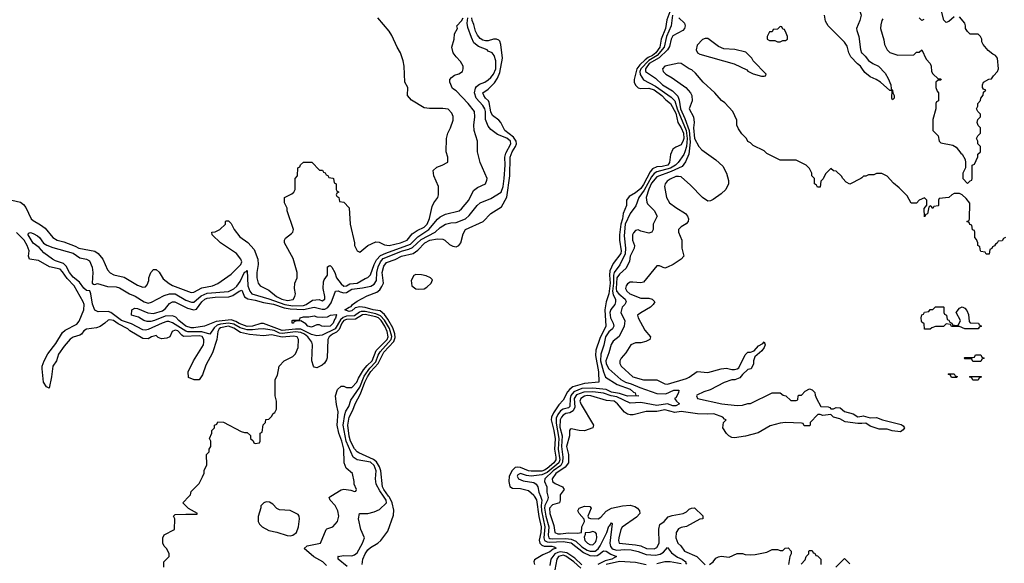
# Model space of a CAD drawing. Header units: inches. Extents: x 2668334 to 2765628, y 828034 to 955234.
# Tile 20 of 218: x 2693710 to 2701065, y 859499 to 863556. Entities that reach past the tile are written whole.
import ezdxf

# ---------------------------------------------------------------- set-up
doc = ezdxf.new("R2010")
doc.units = ezdxf.units.IN
doc.header["$MEASUREMENT"] = 0
for name, color, linetype in [('C6895', 7, 'Continuous'), ('C6896', 7, 'Continuous'), ('C7806', 7, 'Continuous')]:
    doc.layers.add(name, color=color, linetype=linetype)

msp = doc.modelspace()

# ---------------------------------------------------------------- linework, layer by layer
at = {"layer": 'C6895', "color": 4}
for points, elevation in [([(2694786, 859470), (2694786, 859510), (2694826, 859550), (2694826, 859570), (2694810, 859606), (2694790, 859626), (2694778, 859650), (2694778, 859690), (2694790, 859712), (2694866, 859750), (2694868, 859830), (2694858, 859850), (2694870, 859862), (2694950, 859866.8), (2695030, 859864.7), (2695038, 859870), (2694970, 859908.7), (2694928, 859950), (2694976.3, 860000)], 16), ([(2696002, 859482), (2695974, 859510), (2695907.8, 859547.8), (2695834, 859610), (2695858, 859630), (2695958, 859650), (2695998, 859750), (2696004, 859756), (2696050, 859771.3), (2696084, 859810), (2696092.7, 859850), (2696086, 859890), (2696066, 859930), (2696029.2, 859970), (2696022, 859990), (2696025.6, 859994.4), (2696034.8, 860000)], 12), ([(2696155.5, 859475.5), (2696089.3, 859530), (2696088.9, 859548.9), (2696086, 859550), (2696130, 859557.6), (2696190, 859555.8), (2696210, 859561.3), (2696230, 859577.3), (2696271.8, 859650), (2696285.2, 859690), (2696257.2, 859750), (2696241.2, 859830), (2696248, 859870), (2696310, 859870.5), (2696357.7, 859882.3), (2696398.3, 859901.7), (2696449.4, 859950.6), (2696447.6, 859970), (2696427, 860000)], 8), ([(2696269.2, 859490.8), (2696274, 859530), (2696291.3, 859570), (2696310, 859599.3), (2696330, 859617.6), (2696384.5, 859650), (2696407, 859670), (2696460.1, 859739.9), (2696502, 859858), (2696505.1, 859894.9), (2696492.7, 859950), (2696471.6, 859991.6), (2696465.4, 860000)], 4), ([(2697554, 860000), (2697571.6, 859971.6), (2697587.1, 859847.1), (2697604.1, 859770), (2697602.3, 859730), (2697591.2, 859671.2), (2697596, 859650), (2697610, 859634.9), (2697627.8, 859627.8), (2697685.8, 859625.8), (2697702.8, 859622.8), (2697714, 859614), (2697714.8, 859610), (2697695.8, 859604.2), (2697670, 859585.4), (2697617.6, 859562.4), (2697554.8, 859525.2), (2697550.8, 859510), (2697554.8, 859490)], 4), ([(2697600.2, 860000), (2697611, 859971), (2697606.1, 859930), (2697607.7, 859890), (2697633.6, 859770), (2697624.2, 859690), (2697630, 859669.2), (2697650, 859658.7), (2697670, 859656.4), (2697770, 859661), (2697830, 859652.1), (2697920.4, 859580.4), (2697970, 859557.1), (2698006.1, 859553.9), (2698022.7, 859557.3), (2698036.5, 859563.5), (2698070, 859592.4), (2698090, 859590.4), (2698126.6, 859566.6), (2698166.8, 859550), (2698134, 859530), (2698082.7, 859517.3), (2698027.7, 859490)], 8), ([(2697654.5, 860000), (2697656.5, 859990), (2697653.1, 859970), (2697632.7, 859930), (2697630.2, 859910), (2697640.5, 859850), (2697662, 859770), (2697656.5, 859710), (2697662.3, 859690), (2697670, 859685.2), (2697690, 859682.1), (2697790, 859685.1), (2697830, 859679.8), (2697863.7, 859663.7), (2697910, 859622.9), (2697950, 859597.1), (2697971.5, 859588.5), (2698009.2, 859590), (2698030, 859606.5), (2698045.3, 859630), (2698095.1, 859730), (2698110, 859776), (2698119.3, 859780.7), (2698130, 859802), (2698136, 859796), (2698119.1, 859650), (2698124.2, 859624.2), (2698132, 859612), (2698144, 859604), (2698170, 859597.5), (2698230, 859601.8), (2698278.3, 859598.3), (2698330, 859588.2), (2698390, 859564.2), (2698459.6, 859560.4), (2698493.3, 859566.7), (2698519.1, 859580.9), (2698550, 859618), (2698578, 859578), (2698624.2, 859544.2), (2698658.8, 859530), (2698686.8, 859510), (2698683.6, 859503.6), (2698692, 859492)], 12), ([(2697746.8, 860000), (2697746.8, 859970), (2697742, 859950), (2697690, 859935.1), (2697667.7, 859910), (2697670, 859871.3), (2697700.3, 859780.3), (2697707.8, 859727.8), (2697730, 859719.5), (2697750, 859719.5), (2697810, 859726.7), (2697877.2, 859722.8), (2697906, 859730), (2697908.9, 859771.1), (2697928, 859810), (2697927.3, 859827.3), (2697888, 859870), (2697878, 859890), (2697888.9, 859911.1), (2697930, 859924.7), (2697970, 859922), (2697978, 859910), (2697954, 859850), (2697958, 859838), (2697972.7, 859832.7), (2698030, 859832), (2698050, 859842), (2698091.5, 859888.5), (2698130, 859910.8), (2698211.9, 859928.1), (2698270, 859933.4), (2698303.8, 859923.8), (2698326, 859910), (2698338.8, 859890), (2698342.8, 859870), (2698317.6, 859842.4), (2698210, 859768.7), (2698200.7, 859750), (2698185.5, 859690), (2698182, 859670), (2698186.8, 859650), (2698310, 859637.6), (2698350, 859628.9), (2698391.3, 859610), (2698450, 859606), (2698470, 859616.3), (2698485.6, 859650), (2698485.1, 859754.9), (2698492, 859788), (2698524, 859810), (2698554.6, 859845.4), (2698584.7, 859855.3), (2698666, 859870), (2698690, 859882), (2698710, 859902), (2698728.9, 859911.1), (2698750, 859912), (2698812.7, 859852.7), (2698814, 859830), (2698790, 859828), (2698690, 859774), (2698650, 859767), (2698630, 859756), (2698614.9, 859730), (2698610.4, 859690), (2698625.5, 859650), (2698648.7, 859628.7), (2698674.8, 859590), (2698768.7, 859548.7), (2698830, 859487.7)], 16), ([(2698862, 859490), (2698889, 859510), (2698910, 859536), (2698930, 859546.8), (2698950, 859551), (2699010, 859544), (2699070, 859571.3), (2699110, 859571.3), (2699130, 859564.7), (2699170, 859562), (2699203.6, 859563.6), (2699290, 859582), (2699330, 859602), (2699370, 859602), (2699390, 859594), (2699410, 859594), (2699428.4, 859611.6), (2699450, 859614), (2699472, 859590), (2699472, 859570), (2699462, 859550), (2699454, 859490)], 16), ([(2697910, 859487.5), (2697856.2, 859536.2), (2697797.6, 859577.5), (2697750, 859583.8), (2697730, 859580.5), (2697707.9, 859570), (2697678, 859530), (2697670, 859482)], 8), ([(2697902.3, 859462.3), (2697850, 859510.6), (2697790, 859553.4), (2697770, 859558.4), (2697734, 859550), (2697722.6, 859530), (2697708.3, 859450)], 12), ([(2699548.4, 859491.6), (2699576.4, 859523.6), (2699586, 859550), (2699606, 859570), (2699606, 859590), (2699610, 859594), (2699630, 859594), (2699638, 859578), (2699650, 859574), (2699658, 859558), (2699670, 859554), (2699694, 859530), (2699694, 859490)], 16), ([(2698390, 859487.3), (2698310, 859505.7), (2698190, 859513.4), (2698090, 859490.5)], 12), ([(2698650, 859495.6), (2698568.7, 859508.7), (2698530, 859509.8), (2698470, 859494.5)], 12), ([(2699806, 859470), (2699870, 859534), (2699910, 859494)], 16)]:
    msp.add_lwpolyline(points, dxfattribs=dict(at, elevation=elevation))
at = {"layer": 'C6895', "color": 4, "elevation": 16}
for points in [[(2695550, 859958), (2695534, 859950), (2695512, 859928), (2695512, 859912), (2695491.6, 859848.4), (2695491.6, 859811.6), (2695502, 859790), (2695522, 859770), (2695570, 859742.8), (2695630, 859730.8), (2695706.9, 859706.9), (2695730, 859704.4), (2695750, 859708), (2695777.2, 859730), (2695792.7, 859770), (2695799.3, 859830), (2695797.2, 859850), (2695790, 859862), (2695730, 859894), (2695650, 859898), (2695630, 859908), (2695600.4, 859940.4), (2695576.4, 859956.4)], [(2697990, 859735.3), (2697970, 859728.7), (2697934, 859726), (2697934, 859714), (2697925.4, 859694.6), (2697931, 859670), (2697951, 859650), (2697970, 859639.1), (2697990, 859637.3), (2698010, 859656), (2698015.6, 859670), (2698020.9, 859690), (2698018, 859718), (2698010, 859728.7)]]:
    msp.add_lwpolyline(points, close=True, dxfattribs=at)
at = {"layer": 'C6896', "color": 4}
for points, elevation in [([(2700000, 863674.6), (2699986.8, 863670), (2699974.8, 863650), (2699994.8, 863590), (2699986, 863550), (2699962, 863490), (2699963.6, 863476.4), (2699978.8, 863430), (2699990, 863334), (2699998, 863310), (2700000, 863308.1)], 12), ([(2698565.7, 863614.3), (2698544.4, 863555.6), (2698533.8, 863490), (2698502, 863410), (2698491.9, 863350), (2698461.2, 863310), (2698438, 863290), (2698405.4, 863274.6), (2698382.6, 863257.4), (2698341.3, 863218.7), (2698321.1, 863190), (2698300.3, 863110), (2698300.3, 863090), (2698310, 863067.3), (2698330, 863046.7), (2698350, 863042.6), (2698410, 863044.9), (2698450, 863032.8), (2698506, 862990), (2698537.3, 862957.3), (2698570.9, 862930.9), (2698610, 862858.7), (2698627, 862790), (2698651, 862750), (2698667.6, 862710), (2698670.1, 862670), (2698666.1, 862653.9), (2698650, 862620.9), (2698610, 862605.2), (2698590, 862588.7), (2698570.4, 862549.6), (2698563.8, 862490), (2698550.4, 862470), (2698510, 862459.8), (2698470, 862459.1), (2698438, 862442), (2698420, 862420), (2698370, 862325.4), (2698350, 862297.4), (2698310, 862264.7), (2698263.1, 862236.9), (2698243, 862210), (2698243, 862170), (2698217.4, 862110), (2698212.2, 862070), (2698199.3, 862030), (2698190.2, 861950), (2698191, 861910), (2698203.9, 861830), (2698200.2, 861810), (2698144.2, 861735.8), (2698119, 861681), (2698116.3, 861650), (2698121.3, 861590), (2698110.9, 861509.1), (2698090.3, 861450), (2698080.3, 861390), (2698088.4, 861270), (2698042.6, 861177.4), (2698014, 861090), (2698012.2, 861050), (2698032.8, 860927.2), (2698036, 860850), (2697930, 860840.5), (2697842.9, 860817.1), (2697820.3, 860799.7), (2697802.5, 860777.5), (2697770, 860716), (2697738.2, 860681.8), (2697697.2, 860622.8), (2697681.5, 860590), (2697679.1, 860570), (2697699.8, 860490), (2697709.1, 860429.1), (2697703.9, 860350), (2697714.5, 860290), (2697713.8, 860270), (2697698.9, 860250), (2697650, 860207.4), (2697630, 860193.5), (2697610, 860186.4), (2697530, 860186.6), (2697509.9, 860189.9), (2697450, 860212.9), (2697430, 860217.2), (2697410, 860213.7), (2697387.8, 860192.2), (2697365.5, 860150), (2697362.7, 860110), (2697371.8, 860071.8), (2697390, 860059.3), (2697450, 860057.4), (2697510, 860042.4), (2697550, 860006.4), (2697554, 860000)], 4), ([(2698586.4, 863590), (2698577.2, 863510), (2698541.2, 863430), (2698523.2, 863350), (2698471.5, 863288.5), (2698408.7, 863251.3), (2698350.9, 863190), (2698343.2, 863170), (2698346, 863146), (2698370, 863108), (2698460.4, 863060.4), (2698577, 862977), (2698602.9, 862950), (2698621, 862890), (2698688.9, 862730), (2698696.1, 862670), (2698691.1, 862608.9), (2698679.3, 862570), (2698670, 862549.7), (2698627.7, 862490), (2698609.1, 862470), (2698572.4, 862447.6), (2698470, 862420.7), (2698450, 862407.8), (2698430, 862382.7), (2698375.5, 862284.5), (2698333.6, 862230), (2698312.8, 862167.2), (2698269, 862110), (2698232.2, 862030), (2698224.1, 861944.1), (2698235.9, 861850), (2698232.5, 861807.5), (2698192.4, 861727.6), (2698151.4, 861668.6), (2698144.8, 861650), (2698145.2, 861590), (2698138.9, 861530), (2698143.5, 861503.5), (2698160.3, 861470), (2698161.3, 861450), (2698154.9, 861430), (2698126.6, 861393.4), (2698118.2, 861370), (2698124.2, 861330), (2698143.1, 861290), (2698147, 861270), (2698137.6, 861250), (2698110, 861226.6), (2698085.6, 861190), (2698072.6, 861127.4), (2698050, 861059), (2698049, 861009), (2698070, 860927.7), (2698086.9, 860886.9), (2698172.5, 860832.5), (2698270, 860799.6), (2698295.2, 860775.3), (2698306.8, 860770), (2698311.3, 860751.3), (2698334, 860750), (2698250, 860745.8), (2698190, 860766.8), (2698130, 860776.8), (2698090, 860796.1), (2697990, 860806.5), (2697910, 860802.3), (2697850, 860779.4), (2697827.9, 860752.1), (2697821, 860730), (2697819.1, 860670), (2697810, 860660.4), (2697770, 860648.7), (2697750, 860636), (2697730.1, 860609.9), (2697717.6, 860582.4), (2697716.4, 860543.6), (2697737, 860430), (2697732.4, 860350), (2697744.3, 860270), (2697738.1, 860250), (2697650, 860177.5), (2697610, 860158.4), (2697530, 860149.3), (2697494.5, 860154.5), (2697450, 860169.2), (2697430, 860159), (2697425.5, 860150), (2697436, 860130), (2697470, 860113.4), (2697550, 860101.6), (2697568.8, 860088.8), (2697580.4, 860070), (2697588.9, 860030), (2697600.2, 860000)], 8), ([(2700000, 863195), (2699990, 863209), (2699967.3, 863227.3), (2699919.6, 863279.6), (2699902.7, 863310), (2699890, 863358), (2699870, 863388), (2699748.7, 863510), (2699730, 863546), (2699722, 863590)], 12), ([(2693651.5, 862208.5), (2693715.3, 862195.3), (2693737.6, 862177.6), (2693755.3, 862155.3), (2693796.3, 862070), (2693810, 862056.3), (2693865.5, 862025.5), (2693899.2, 861999.2), (2693958, 861930), (2693990, 861910.8), (2694038.4, 861898.4), (2694124.9, 861864.9), (2694152, 861850), (2694270, 861827.3), (2694296, 861810), (2694331, 861770), (2694366.8, 861690), (2694386.4, 861666.4), (2694412.5, 861652.5), (2694490, 861633.4), (2694590, 861574), (2694630, 861560.7), (2694650, 861562.8), (2694663.2, 861576.8), (2694674, 861610), (2694674, 861630), (2694688.7, 861670), (2694710, 861692), (2694730, 861692), (2694750.6, 861670.6), (2694782.5, 861622.5), (2694826.2, 861586.2), (2694852.3, 861572.3), (2694990, 861519.3), (2695010, 861523), (2695070, 861555.5), (2695149.6, 861570.4), (2695190, 861587.7), (2695290, 861656), (2695360.9, 861730), (2695369.2, 861750), (2695362.7, 861770), (2695329.2, 861810), (2695208.7, 861890), (2695148, 861950), (2695146, 861970), (2695170, 861972), (2695206, 861990), (2695246, 862030), (2695246, 862050), (2695250, 862054), (2695270, 862054), (2695290, 862034), (2695311.1, 861991.1), (2695355.3, 861935.3), (2695414.4, 861894.4), (2695461.4, 861841.4), (2695487.7, 861767.7), (2695490.7, 861730), (2695482, 861670), (2695482, 861630), (2695490.6, 861590), (2695504.9, 861570), (2695570, 861537.1), (2695627.3, 861490), (2695667.7, 861470), (2695710, 861459.5), (2695753, 861467), (2695766, 861490), (2695769.3, 861510), (2695762.7, 861550), (2695765.2, 861590), (2695782, 861630), (2695782, 861670), (2695752.9, 861772.9), (2695689, 861890), (2695688.7, 861910), (2695694.6, 861925.4), (2695740.2, 861959.8), (2695749.1, 861970.9), (2695754, 861990), (2695708.7, 862130), (2695708, 862150), (2695688.7, 862190), (2695688, 862230), (2695743.1, 862256.9), (2695758, 862270), (2695768, 862290), (2695768, 862370), (2695786, 862390), (2695788.4, 862451.6), (2695802, 862458), (2695807.3, 862472.7), (2695830, 862494), (2695892.7, 862492.7), (2695950, 862434), (2695972.7, 862432.7), (2695978, 862418), (2695992.7, 862412.7), (2695998, 862398), (2696012.7, 862392.7), (2696018, 862378), (2696050, 862374), (2696054, 862370), (2696058, 862338), (2696074, 862330), (2696074, 862290), (2696078, 862278), (2696094, 862270), (2696078, 862262), (2696074, 862250), (2696078, 862238), (2696094, 862230), (2696098, 862198), (2696130, 862194), (2696171.6, 862151.6), (2696178, 862030), (2696211.3, 861890), (2696211.3, 861870), (2696230, 861832), (2696250, 861822), (2696309.3, 861870.7), (2696370, 861897.3), (2696395.9, 861895.9), (2696435.3, 861875.3), (2696470, 861870.8), (2696554, 861890), (2696604.5, 861910), (2696642.5, 861957.5), (2696678, 861982), (2696730, 862007.2), (2696752.6, 862030), (2696771.9, 862071.9), (2696790, 862162), (2696804, 862190), (2696834, 862230), (2696839, 862250), (2696839, 862310), (2696804, 862390), (2696798, 862430), (2696824.7, 862455.3), (2696866, 862470), (2696907.3, 862492.7), (2696908, 862530), (2696895.3, 862570), (2696899, 862670), (2696908.4, 862708.4), (2696928.7, 862750), (2696947.3, 862807.3), (2696947.3, 862832.7), (2696938, 862858), (2696910, 862888), (2696870, 862894), (2696770, 862893.2), (2696730, 862899), (2696636.4, 862956.4), (2696606, 862990), (2696608, 863050), (2696588, 863090), (2696582, 863210), (2696575.3, 863250), (2696555.3, 863310), (2696528.7, 863350), (2696490, 863438), (2696468.7, 863470), (2696384, 863570)], 16), ([(2696034.8, 860000), (2696110, 860046), (2696130, 860051), (2696183.6, 860043.6), (2696210, 860034), (2696222, 860038), (2696226, 860050), (2696208.7, 860088.7), (2696208.7, 860110), (2696195.3, 860170), (2696149.5, 860209.5), (2696134, 860250), (2696132.3, 860350), (2696116.8, 860410), (2696094.8, 860470), (2696082.4, 860530), (2696089.3, 860629.3), (2696076.4, 860683.6), (2696068.7, 860750), (2696084.7, 860795.3), (2696110, 860822), (2696130, 860822), (2696151.6, 860811.6), (2696190, 860811.3), (2696229.2, 860850), (2696240.3, 860879.7), (2696277.8, 860942.2), (2696304.7, 860975.3), (2696342.6, 861010), (2696373.4, 861086.6), (2696454.4, 861170), (2696462.8, 861190), (2696455.4, 861230), (2696437.7, 861270), (2696410, 861311.5), (2696390, 861331.1), (2696370, 861338.6), (2696290, 861355.3), (2696270, 861354.5), (2696218, 861322), (2696150, 861319.2), (2696131.5, 861310), (2696115.5, 861290), (2696096.6, 861243.4), (2696076.1, 861223.9), (2696047.2, 861210), (2696022, 861190), (2696012.4, 861170), (2696006.4, 861033.6), (2696002, 861018), (2695986.4, 860993.6), (2695970, 860978), (2695930, 860959), (2695910, 860962), (2695904, 860970), (2695893.2, 861010), (2695897.2, 861130), (2695892.7, 861150), (2695861, 861190), (2695836.4, 861210), (2695810, 861222.1), (2695770, 861225.3), (2695670, 861213.5), (2695650, 861217.1), (2695610, 861235.3), (2695530, 861247.8), (2695490, 861247.1), (2695450, 861240.2), (2695410, 861241.7), (2695357.4, 861257.4), (2695310, 861283.2), (2695270, 861291), (2695210, 861283.2), (2695184.8, 861275.2), (2695163.7, 861256.3), (2695130, 861209.4), (2695070, 861225.6), (2694965.8, 861225.8), (2694950, 861230.7), (2694850, 861294.7), (2694823.3, 861303.3), (2694810, 861303.1), (2694773, 861290), (2694670, 861243.8), (2694650, 861238.8), (2694630, 861240.3), (2694545.2, 861285.2), (2694470, 861311.6), (2694390, 861370.9), (2694370, 861377.6), (2694296.2, 861376.2), (2694270, 861388.7), (2694252.8, 861432.8), (2694240.7, 861510), (2694232.7, 861532.7), (2694210, 861535.1), (2694190, 861552), (2694156.9, 861596.9), (2694110, 861635.4), (2694082.3, 861670), (2694057, 861717), (2694037.5, 861737.5), (2693977.5, 861757.5), (2693955.1, 861770), (2693890, 861816.2), (2693856.3, 861856.3), (2693810, 861887.8), (2693773.2, 861950), (2693776.4, 861963.6), (2693790, 861966.8), (2693810, 861960.7), (2693842.8, 861942.8), (2693857.3, 861930), (2693888.1, 861888.1), (2693913.7, 861873.7), (2693956.2, 861856.2), (2694110, 861812.8), (2694159.2, 861779.2), (2694210, 861768.2), (2694230, 861755.5), (2694251.7, 861710), (2694255.3, 861670), (2694250.8, 861590.8), (2694261.4, 861581.4), (2694270, 861578.8), (2694290, 861586), (2694365.1, 861565.1), (2694430, 861562.3), (2694455.6, 861555.6), (2694529.3, 861510.7), (2694572.9, 861492.9), (2694639.1, 861450), (2694670, 861441.1), (2694693.2, 861446.8), (2694790, 861498), (2694830, 861510.3), (2694870, 861509.1), (2694950, 861463.6), (2694992.8, 861447.2), (2695010, 861448.5), (2695065.5, 861494.5), (2695110, 861515.4), (2695270, 861527.2), (2695310, 861547.9), (2695332.3, 861567.7), (2695357.2, 861602.8), (2695390, 861670.6), (2695403.7, 861676.3), (2695410, 861684.7), (2695414.3, 861570), (2695427.7, 861530), (2695444.4, 861510), (2695570, 861473), (2695689.6, 861429.6), (2695750, 861420.8), (2695830, 861423.8), (2695849.4, 861430), (2695898, 861462), (2695946.8, 861466.8), (2695970, 861458), (2695988, 861470), (2695988.7, 861490), (2695976, 861550), (2695980.2, 861599.8), (2695984.7, 861615.3), (2696008, 861650), (2696008.9, 861711.1), (2696020.4, 861719.6), (2696030, 861722), (2696042, 861710), (2696064.7, 861670), (2696076, 861630), (2696110, 861585.5), (2696130, 861567.4), (2696150, 861570.5), (2696174.9, 861585.1), (2696230, 861590.8), (2696290, 861624.7), (2696310, 861631.3), (2696330, 861651.3), (2696357.3, 861730), (2696375, 861765), (2696404.5, 861795.5), (2696445.4, 861814.6), (2696630, 861881.1), (2696685.1, 861934.9), (2696767.3, 861990), (2696830, 862068.5), (2696850, 862085.3), (2696890, 862104.2), (2696992.7, 862130), (2697010, 862144.9), (2697063.7, 862210), (2697099, 862281), (2697130, 862304.7), (2697188.4, 862331.6), (2697200.4, 862359.6), (2697202, 862370), (2697149, 862490), (2697129, 862570), (2697129, 862650), (2697105.2, 862730), (2697102.7, 862770), (2697109.3, 862830), (2697106, 862870), (2697060.9, 862930), (2696970, 863025.2), (2696943.7, 863043.7), (2696922, 863090), (2696924, 863110), (2696936, 863124), (2696958.6, 863141.4), (2696990, 863151.3), (2697018, 863170), (2697022, 863190), (2697022, 863210), (2697003.1, 863243.1), (2696970, 863278), (2696948, 863310), (2696939, 863350), (2696955.3, 863410), (2696958, 863450), (2696979, 863490), (2696975.3, 863510), (2697010, 863547.3), (2697023, 863570)], 12), ([(2696427, 860000), (2696399.7, 860039.7), (2696373.3, 860090), (2696368.3, 860130), (2696373.5, 860190), (2696357.4, 860230), (2696330, 860252.9), (2696230.8, 860270.8), (2696200.5, 860290), (2696149.3, 860409.3), (2696125.7, 860530), (2696138.9, 860610), (2696146.8, 860633.2), (2696167.3, 860670), (2696184.1, 860715.9), (2696250, 860814.6), (2696283.9, 860896.1), (2696325.2, 860954.8), (2696370, 861001.6), (2696388.5, 861051.5), (2696403, 861077), (2696485.2, 861170), (2696490.4, 861190.4), (2696471.2, 861251.2), (2696434.1, 861314.1), (2696405.9, 861345.9), (2696370, 861361.8), (2696290, 861379), (2696261.8, 861378.2), (2696247.2, 861372.8), (2696210, 861346.1), (2696150, 861342.3), (2696126.5, 861333.5), (2696105, 861315), (2696066.7, 861250), (2695970, 861202.6), (2695930, 861196.4), (2695890, 861206.3), (2695810, 861246.8), (2695770, 861247.2), (2695670, 861235.2), (2695530, 861289.8), (2695510, 861288.7), (2695450, 861268.4), (2695410, 861267.3), (2695350, 861289.1), (2695324.7, 861304.7), (2695290, 861315.3), (2695176.9, 861303.1), (2695090.2, 861269.7), (2695010, 861257.4), (2694990, 861257.4), (2694950, 861268.7), (2694898.4, 861310), (2694876, 861336), (2694850, 861347.1), (2694796.7, 861343.3), (2694718, 861310), (2694690, 861302.9), (2694663.2, 861303.2), (2694638, 861310), (2694596.5, 861336.5), (2694546, 861350), (2694548.4, 861391.6), (2694570, 861402), (2694590, 861401), (2694667.3, 861367.3), (2694710, 861362.8), (2694777.6, 861382.4), (2694800.1, 861399.9), (2694830, 861438.8), (2694850, 861450.4), (2694869.6, 861450.4), (2694962.4, 861402.4), (2695010, 861390.3), (2695030, 861396.4), (2695070, 861450.3), (2695092, 861470), (2695110, 861478.5), (2695170, 861486.3), (2695272.2, 861487.8), (2695303.1, 861496.9), (2695350, 861530.3), (2695370, 861536.3), (2695388.8, 861488.8), (2695413.5, 861473.5), (2695470, 861463.2), (2695530, 861445.5), (2695606.2, 861433.8), (2695685, 861405), (2695730, 861397.6), (2695830, 861392.3), (2695910, 861410.2), (2695970, 861394.7), (2695990, 861395.2), (2696012, 861408), (2696037, 861443), (2696070, 861531), (2696090, 861532.7), (2696103.8, 861523.8), (2696130, 861516.9), (2696150, 861520.9), (2696190, 861545), (2696270, 861553.8), (2696332.5, 861567.5), (2696358.5, 861581.5), (2696374.2, 861610), (2696378.7, 861670), (2696388.1, 861711.9), (2696404, 861750), (2696425.7, 861774.3), (2696570, 861831.5), (2696617.3, 861842.7), (2696645.3, 861854.7), (2696710, 861916.5), (2696812.3, 861970), (2696850, 862004.9), (2696890, 862030.6), (2696930, 862040.7), (2696970, 862042), (2697041.2, 862070), (2697066.2, 862093.8), (2697126.6, 862170), (2697149.7, 862190.3), (2697230, 862220.5), (2697307, 862270), (2697321.4, 862310), (2697329.7, 862369.7), (2697336.8, 862470), (2697332.9, 862530), (2697340.4, 862559.6), (2697379.8, 862630), (2697375.1, 862650), (2697350, 862672), (2697279.2, 862699.2), (2697230, 862737.6), (2697210, 862760.7), (2697188.6, 862810), (2697188.6, 862870), (2697183.9, 862890), (2697170, 862916.3), (2697119.7, 862970), (2697107.3, 863010), (2697114, 863046), (2697121.4, 863058.6), (2697144.9, 863075.1), (2697184, 863090), (2697210, 863106.4), (2697230, 863123.8), (2697250, 863150.7), (2697265.6, 863190), (2697266, 863250), (2697254, 863290), (2697238, 863310), (2697210, 863322), (2697202, 863330), (2697136.4, 863356.4), (2697103.1, 863383.1), (2697083.6, 863423.6), (2697057.7, 863497.7), (2697052.4, 863530), (2697056.5, 863570)], 8), ([(2696465.4, 860000), (2696429, 860050), (2696421.1, 860070), (2696407.4, 860190), (2696398.2, 860218.2), (2696375.2, 860255.2), (2696353.5, 860273.5), (2696242.2, 860322.2), (2696230, 860329.7), (2696210, 860353.3), (2696179.8, 860410), (2696170, 860449), (2696160.3, 860530), (2696170, 860590.6), (2696199.3, 860640.7), (2696216.4, 860690), (2696256.5, 860763.5), (2696288.2, 860851.8), (2696307.2, 860890), (2696333.3, 860930), (2696388.5, 860990), (2696430, 861074.2), (2696505.2, 861154.8), (2696515.3, 861184.7), (2696511.5, 861211.5), (2696496.2, 861256.2), (2696460, 861320), (2696435.6, 861355.5), (2696402.4, 861382.4), (2696349.2, 861390), (2696290, 861408.9), (2696250, 861412.7), (2696215.5, 861404.5), (2696190, 861383.7), (2696170, 861379.3), (2696138, 861390), (2696170, 861410.8), (2696184.7, 861415.3), (2696195.3, 861430), (2696230, 861456), (2696304.5, 861495.5), (2696377.7, 861522.3), (2696398.9, 861541.1), (2696416.2, 861563.8), (2696427.8, 861590), (2696416.3, 861670), (2696430, 861717.3), (2696450, 861744.9), (2696514.5, 861765.5), (2696561.2, 861790), (2696650, 861810.3), (2696684.2, 861835.8), (2696736.2, 861890), (2696774, 861910), (2696830, 861921.1), (2696870, 861919.3), (2696886.8, 861910), (2696919.3, 861879.3), (2696945.4, 861865.4), (2696970, 861862), (2696989.7, 861870.3), (2697004.2, 861890), (2697021.4, 861958.6), (2697039.3, 861990), (2697171.2, 862048.8), (2697229.6, 862110.4), (2697310, 862158.8), (2697348.7, 862231.3), (2697371.1, 862390), (2697372.8, 862530), (2697387.7, 862570), (2697414.5, 862610), (2697420.8, 862630), (2697419.3, 862650), (2697399.7, 862679.7), (2697334.7, 862730), (2697303, 862790), (2697290, 862805.6), (2697241, 862841), (2697230, 862868.7), (2697217.7, 862937.7), (2697211.4, 862951.4), (2697189.4, 862970), (2697176, 862990), (2697169.6, 863010), (2697210, 863038), (2697256.2, 863083.8), (2697279.1, 863120.9), (2697297.6, 863162.4), (2697316.4, 863270), (2697304.8, 863370), (2697296.2, 863396.2), (2697290, 863403.6), (2697271.1, 863411.1), (2697250, 863409.7), (2697210, 863398), (2697190, 863398), (2697170, 863403), (2697150, 863417), (2697130, 863439.5), (2697113.6, 863470), (2697101.3, 863521.3), (2697089, 863549), (2697087.2, 863570)], 4), ([(2698634.8, 863570), (2698676, 863530), (2698681, 863510), (2698676, 863490), (2698663.5, 863476.5), (2698590, 863436), (2698576.3, 863410), (2698563.7, 863356.3), (2698547.9, 863330), (2698487.4, 863272.6), (2698411.3, 863230), (2698383.9, 863190), (2698383.7, 863170), (2698459.4, 863119.4), (2698510.7, 863070), (2698585.5, 863025.5), (2698625.4, 862985.4), (2698636.3, 862956.3), (2698645.6, 862890), (2698678.6, 862818.6), (2698709.6, 862730), (2698717.4, 862642.6), (2698708, 862552), (2698683.7, 862496.3), (2698658.6, 862461.4), (2698577.6, 862422.4), (2698470, 862382.6), (2698430, 862335.1), (2698410, 862291.8), (2698390.7, 862230), (2698394.4, 862194.4), (2698400.7, 862180.7), (2698450, 862132), (2698472, 862090), (2698442, 862030), (2698442, 861990), (2698430.9, 861969.1), (2698410, 861964), (2698350, 861979), (2698330, 861988.7), (2698310, 861982), (2698294.4, 861965.6), (2698287.7, 861950), (2698288, 861910), (2698302.8, 861870), (2698298.8, 861850), (2698271.1, 861791.1), (2698266.2, 861753.8), (2698239.2, 861700.8), (2698190, 861656.9), (2698169.5, 861630.4), (2698165.1, 861550), (2698168.9, 861528.9), (2698184.2, 861510), (2698232.7, 861470), (2698240.7, 861450), (2698231, 861430), (2698210.4, 861409.6), (2698200.5, 861370), (2698230.7, 861309.3), (2698225.5, 861270), (2698187.9, 861192.1), (2698144.1, 861155.9), (2698127, 861133), (2698110.4, 861070), (2698087.6, 861010), (2698090, 860986.8), (2698110, 860950.6), (2698200.5, 860870), (2698234, 860850), (2698278.1, 860838.1), (2698342.8, 860810), (2698470, 860767.4), (2698535.5, 860764.5), (2698595.3, 860790), (2698631.8, 860791.8), (2698634.8, 860790), (2698630.6, 860770), (2698610, 860734), (2698602, 860730), (2698616, 860710), (2698638.8, 860690), (2698610, 860674.5), (2698590, 860674), (2698550, 860689.7), (2698470, 860675.9), (2698350, 860699.8), (2698270, 860694), (2698170, 860742.4), (2698128.1, 860748.1), (2698070, 860768), (2697990, 860779.9), (2697923, 860777), (2697870, 860756.5), (2697852.2, 860730), (2697856, 860664), (2697843.7, 860636.3), (2697818.2, 860621.8), (2697790, 860615.8), (2697770, 860604.4), (2697756.5, 860590), (2697746.8, 860570), (2697745.9, 860514.1), (2697762.7, 860450), (2697755.9, 860370), (2697768.2, 860290), (2697765.8, 860254.2), (2697751, 860229), (2697693.7, 860190), (2697632.7, 860130), (2697628.9, 860110), (2697648.7, 860070), (2697648.7, 860030), (2697654.5, 860000)], 12), ([(2700000, 862375.6), (2699994, 862370), (2699910, 862328.7), (2699883.1, 862343.1), (2699858, 862370), (2699848.4, 862388.4), (2699810, 862426), (2699788.4, 862428.4), (2699770, 862446), (2699730, 862406), (2699711.6, 862368.4), (2699694, 862350), (2699690, 862306), (2699670, 862306), (2699662, 862322), (2699648, 862330), (2699646, 862370), (2699628, 862390), (2699628, 862410), (2699610, 862446), (2699586, 862470), (2699510, 862508), (2699390, 862508), (2699290, 862558), (2699270, 862578), (2699190, 862618), (2699170, 862638), (2699150, 862648), (2699138, 862670), (2699103.1, 862703.1), (2699080.4, 862740.4), (2699068, 862770), (2699067.3, 862807.3), (2699038, 862870), (2698976.5, 862936.5), (2698953.6, 862953.6), (2698902, 863010), (2698815.3, 863090), (2698758, 863158), (2698730, 863182), (2698710, 863189), (2698650, 863228.7), (2698632.9, 863232.9), (2698530, 863208.7), (2698511.3, 863190), (2698516, 863170), (2698536, 863150), (2698582.8, 863122.8), (2698686.8, 863050), (2698720.7, 863010), (2698730.7, 862990), (2698734, 862950), (2698711, 862890), (2698744, 862830), (2698747.7, 862790), (2698744.4, 862750), (2698751, 862670), (2698782, 862610), (2698805.2, 862585.2), (2698910.5, 862510.5), (2698962.5, 862462.5), (2698990.6, 862410.6), (2699003.6, 862356.4), (2699004.7, 862330), (2698984.7, 862290), (2698950, 862255.3), (2698890, 862214), (2698870, 862204), (2698850, 862202), (2698810, 862228.7), (2698720.1, 862320.1), (2698650, 862382.7), (2698630, 862387), (2698610, 862385.1), (2698570, 862366.6), (2698546.8, 862350), (2698530.7, 862330), (2698526.8, 862310), (2698542, 862230), (2698564, 862190), (2698610, 862153.4), (2698682.8, 862110), (2698698.8, 862090), (2698706.8, 862070), (2698702.8, 862050), (2698688.1, 862031.9), (2698650, 862009.2), (2698630.8, 861990), (2698630.7, 861970), (2698656, 861910), (2698656, 861850), (2698671.3, 861790), (2698652, 861770), (2698592, 861730), (2698550, 861708.7), (2698530, 861702), (2698490, 861718), (2698470, 861718), (2698370, 861596), (2698350, 861591.8), (2698290, 861598), (2698270, 861596), (2698250, 861584), (2698240.7, 861570), (2698234, 861550), (2698244.9, 861530), (2698267.7, 861510), (2698350, 861477.3), (2698410, 861478), (2698434, 861470), (2698454, 861450), (2698442, 861430), (2698422, 861410), (2698350, 861369.2), (2698326, 861350), (2698330.8, 861330), (2698379.8, 861239.8), (2698422, 861190), (2698418, 861170), (2698386.8, 861153.2), (2698350, 861144.5), (2698310, 861143.7), (2698276, 861130), (2698237.3, 861070), (2698204, 861030), (2698194, 861010), (2698194, 860990), (2698204, 860970), (2698291, 860890), (2698370, 860867), (2698470, 860867.7), (2698530, 860838), (2698550, 860837.1), (2698690, 860879.1), (2698711.6, 860888.4), (2698770, 860931.3), (2698850, 860924), (2698950, 860950.7), (2698990, 860954.8), (2699030, 860944.7), (2699050, 860944.7), (2699070, 860951.3), (2699082, 860958), (2699130, 861054), (2699150, 861074), (2699170, 861074), (2699195.3, 861084.7), (2699230, 861122), (2699260.4, 861139.6), (2699270, 861151.3), (2699278, 861130), (2699271.3, 861110), (2699254.4, 861085.6), (2699201, 861039), (2699191.3, 861010), (2699191.3, 860988.7), (2699174, 860950), (2699150, 860946), (2699110, 860908), (2699090, 860882), (2699050.9, 860869.1), (2699030, 860868.7), (2698971.1, 860848.9), (2698867.3, 860792.7), (2698821.4, 860778.6), (2698767.3, 860752.7), (2698764.7, 860750), (2698772, 860730), (2698954, 860690), (2699070, 860676), (2699110, 860678), (2699148.9, 860691.1), (2699170, 860692), (2699330, 860772), (2699390, 860772), (2699412.7, 860752.7), (2699434, 860750), (2699470, 860714), (2699510, 860714), (2699522, 860718), (2699526, 860750), (2699530, 860754), (2699550, 860754), (2699576.4, 860783.6), (2699610, 860802), (2699630, 860794), (2699650, 860774), (2699652.7, 860752.7), (2699662, 860730), (2699694, 860670), (2699750, 860666.8), (2699762, 860662), (2699770, 860652), (2699790, 860652), (2699810, 860662), (2699839.6, 860659.6), (2699870, 860632), (2699935.5, 860615.5), (2699970, 860591.3), (2700000, 860596.9)], 16), ([(2694976.3, 860000), (2694986, 860010), (2694990, 860034), (2695050, 860094), (2695076.4, 860143.6), (2695087.3, 860172.7), (2695088.4, 860191.6), (2695107.3, 860232.7), (2695106, 860310), (2695126, 860330), (2695126, 860350), (2695138, 860370), (2695138, 860410), (2695128, 860430), (2695146, 860470), (2695146, 860490), (2695166, 860510), (2695166, 860530), (2695182, 860538), (2695190, 860554), (2695231.6, 860551.6), (2695363.6, 860483.6), (2695390, 860474), (2695410, 860474), (2695432.7, 860452.7), (2695434, 860430), (2695452.7, 860412.7), (2695458, 860398), (2695470, 860394), (2695502, 860398), (2695506, 860410), (2695506, 860470), (2695522, 860478), (2695528.4, 860531.6), (2695546, 860550), (2695548.9, 860571.1), (2695570, 860574), (2695590, 860594), (2695603.1, 860616.9), (2695614.6, 860625.4), (2695628, 860650), (2695628, 860710), (2695618, 860750), (2695618, 860870), (2695636.4, 860903.6), (2695648, 860970), (2695686, 861010), (2695750, 861042), (2695770, 861062), (2695789.2, 861110), (2695792.7, 861170), (2695782, 861190), (2695754, 861194), (2695670, 861186.9), (2695590, 861204.2), (2695530, 861196.2), (2695425.6, 861205.6), (2695360.3, 861220.3), (2695310, 861253.5), (2695270, 861267.6), (2695210, 861256.5), (2695199.6, 861250), (2695189.2, 861230), (2695182, 861170), (2695150.6, 861070), (2695101.1, 860978.9), (2695074.4, 860905.6), (2695050, 860868), (2695012.7, 860867.3), (2694970, 860886), (2694968.7, 860928.7), (2695009, 861010), (2695082, 861130), (2695086.3, 861150), (2695084.4, 861170), (2695071.7, 861191.7), (2695050, 861197.8), (2694932.7, 861192.7), (2694920.4, 861200.4), (2694890, 861234.7), (2694870, 861238.9), (2694847.7, 861230), (2694830.7, 861189.3), (2694810, 861179), (2694770, 861174), (2694744.7, 861184.7), (2694730, 861198), (2694694, 861190), (2694670, 861175.3), (2694630, 861177.2), (2694533.6, 861233.6), (2694517.2, 861250), (2694445.2, 861285.2), (2694410, 861311.1), (2694384.1, 861315.9), (2694370, 861312.7), (2694346, 861290), (2694310, 861266), (2694284.5, 861255.5), (2694210, 861245.2), (2694190, 861235.1), (2694170.4, 861209.6), (2694158.3, 861201.7), (2694110, 861187), (2694087.3, 861172.7), (2694041.6, 861118.4), (2694000.3, 861059.7), (2693984.9, 861010), (2693956.3, 860970), (2693947.7, 860890), (2693930, 860806), (2693910, 860815.3), (2693887.6, 860850), (2693877, 860950), (2693877.2, 860970), (2693893.2, 861010), (2693918.9, 861061.1), (2693980.1, 861139.9), (2694030, 861220.7), (2694050, 861239.1), (2694135.8, 861284.2), (2694154.9, 861305.1), (2694188.5, 861390), (2694191.1, 861430), (2694184, 861450), (2694116.9, 861570), (2694063.5, 861623.5), (2694030, 861675.1), (2694013.1, 861693.1), (2693931.2, 861711.2), (2693850, 861758.4), (2693784, 861770), (2693775.1, 861790), (2693779.6, 861830), (2693766, 861870), (2693743, 861910), (2693686.8, 861966.8)], 16), ([(2700000, 860543), (2699970, 860542), (2699876, 860556), (2699837.2, 860577.2), (2699790, 860589), (2699770, 860608.7), (2699710, 860601.2), (2699690, 860608.7), (2699671.6, 860608.4), (2699614, 860550), (2699614, 860530), (2699610, 860526), (2699570, 860526), (2699562, 860542), (2699550, 860546), (2699430, 860548.7), (2699390, 860544), (2699315.3, 860524.7), (2699226.4, 860473.6), (2699132.8, 860447.2), (2699050, 860435.3), (2699030, 860439), (2699008, 860450), (2698990, 860468), (2698962, 860510), (2698968, 860550), (2698986, 860570), (2698974, 860574), (2698962, 860590), (2698894.8, 860614.7), (2698850, 860611), (2698774.1, 860614.1), (2698650, 860630.9), (2698603.3, 860623.3), (2698530, 860643.5), (2698470, 860632.8), (2698390, 860631.8), (2698292, 860608), (2698270, 860607.3), (2698250, 860611.8), (2698228.1, 860628.1), (2698175.1, 860690), (2698150, 860709.4), (2698094.5, 860714.5), (2697975.3, 860750), (2697950, 860750.6), (2697930, 860745.7), (2697902.4, 860730), (2697893.7, 860710), (2697903.7, 860683.7), (2697996, 860530), (2697990, 860509.2), (2697930, 860486.6), (2697889.4, 860489.4), (2697830, 860502), (2697822, 860498), (2697818, 860490), (2697817.3, 860450), (2697795.5, 860370), (2697810.6, 860310), (2697808.5, 860250), (2697783.8, 860216.2), (2697715.3, 860170), (2697687.2, 860130), (2697690, 860108.2), (2697710, 860093.4), (2697764.7, 860070), (2697778, 860050), (2697746.8, 860010), (2697746.8, 860000)], 16)]:
    msp.add_lwpolyline(points, dxfattribs=dict(at, elevation=elevation))
for points, elevation in [([(2699390, 863506), (2699370, 863486), (2699338, 863482), (2699330, 863466), (2699310, 863466), (2699294, 863430), (2699294, 863410), (2699310, 863402), (2699350, 863402), (2699370, 863392), (2699390, 863392), (2699410, 863402), (2699430, 863402), (2699446, 863410), (2699446, 863430), (2699436.4, 863456.4), (2699422, 863482), (2699410, 863486), (2699402, 863502)], 16), ([(2698850, 863415.3), (2698830, 863415.3), (2698810, 863408), (2698770, 863366), (2698762, 863330), (2698772, 863310), (2698790, 863298), (2699047.1, 863227.1), (2699141, 863181), (2699150, 863172), (2699190, 863151.3), (2699250, 863134), (2699270, 863134), (2699282, 863138), (2699286, 863150), (2699188, 863250), (2699178, 863270), (2699132.9, 863312.9), (2699052.9, 863332.9), (2698970, 863339), (2698930, 863355.3)], 16), ([(2696670, 861654), (2696654, 861646), (2696633.4, 861610), (2696639.1, 861570), (2696670, 861548.5), (2696690, 861544.4), (2696730, 861547.7), (2696750, 861558.8), (2696784, 861590), (2696794, 861614), (2696778, 861630), (2696745.6, 861645.6), (2696712.5, 861652.5)], 4), ([(2695990, 861266), (2695966, 861270), (2695950, 861278), (2695930, 861278), (2695890, 861261.2), (2695862, 861270), (2695846.3, 861286.3), (2695810, 861308), (2695772.7, 861307.3), (2695758, 861302), (2695754, 861290), (2695746, 861290), (2695746, 861310), (2695750, 861314), (2695790, 861314), (2695802, 861318), (2695806, 861330), (2695830, 861338), (2695870, 861338), (2695910, 861344.7), (2695930, 861338), (2695970, 861336), (2696010, 861338.8), (2696030.7, 861350.7), (2696074.8, 861354.8), (2696078, 861350), (2696073.2, 861346.8), (2696070, 861329.2), (2696060.9, 861319.1), (2696051.8, 861290), (2696030, 861269.7)], 4)]:
    msp.add_lwpolyline(points, close=True, dxfattribs=dict(at, elevation=elevation))
at = {"layer": 'C7806', "color": 4}
for points, elevation in [([(2700690, 863578), (2700650, 863542), (2700630, 863535.3), (2700613.6, 863553.6), (2700594, 863630)], 16), ([(2700158, 863562), (2700150.9, 863549.1), (2700142, 863518), (2700141, 863490), (2700166, 863406), (2700171, 863370), (2700190, 863331.3), (2700210, 863311), (2700270, 863291), (2700390, 863294), (2700410, 863314), (2700430, 863314), (2700450, 863332), (2700482, 863262), (2700511.3, 863230), (2700518, 863210), (2700522, 863170), (2700531.1, 863151.1), (2700570, 863114), (2700590, 863114), (2700594, 863110), (2700590, 863106), (2700570, 863106), (2700554, 863090), (2700554, 863050), (2700563.6, 863023.6), (2700574, 863010), (2700574, 862950), (2700558, 862942), (2700554, 862930), (2700554, 862890), (2700531.3, 862810), (2700531.3, 862730), (2700572, 862690), (2700578, 862650), (2700590, 862638), (2700679.8, 862619.8), (2700704.7, 862604.7), (2700739.6, 862559.6), (2700751.3, 862551.3), (2700771.6, 862511.6), (2700774, 862490), (2700774, 862450), (2700754, 862410), (2700754, 862370), (2700790, 862334), (2700810, 862354), (2700822, 862358), (2700826, 862370), (2700826, 862470), (2700842, 862478), (2700867.3, 862532.7), (2700868.4, 862551.6), (2700886, 862570), (2700886, 862610), (2700866, 862630), (2700866, 862650), (2700858, 862670), (2700866, 862690), (2700886, 862710), (2700886, 862750), (2700870, 862766), (2700862, 862790), (2700868.4, 862811.6), (2700886, 862830), (2700886, 862850), (2700866, 862870), (2700858, 862890), (2700868, 862910), (2700868, 862930), (2700887.3, 862952.7), (2700888.4, 862971.6), (2700907.3, 862992.7), (2700910, 863014), (2700926, 863030), (2700910, 863038), (2700902, 863050), (2700902, 863070), (2700908.7, 863090), (2700950, 863112), (2700970, 863114), (2700983.1, 863136.9), (2701015.3, 863170), (2701022, 863190), (2701015.3, 863270), (2700998, 863290), (2700979, 863299), (2700945.6, 863325.6), (2700908, 863370), (2700898, 863390), (2700898, 863410), (2700888, 863430), (2700870, 863448), (2700810, 863448), (2700788.9, 863468.9), (2700775.3, 863490), (2700775.3, 863510), (2700769, 863530), (2700730, 863578)], 16), ([(2700463.6, 863556.4), (2700448, 863550), (2700429.1, 863569.1)], 16), ([(2700000, 863308.1), (2700024.9, 863284.9), (2700050, 863251.3), (2700082, 863230), (2700124.7, 863210), (2700175.8, 863155.8), (2700197.6, 863117.6), (2700216.3, 863070), (2700221, 863041), (2700230.8, 863030), (2700231.1, 863011.1), (2700242, 862990), (2700242, 862970), (2700230, 862958), (2700225.2, 862970), (2700227.3, 863027.3), (2700210, 863028.7), (2700139, 863090), (2700108.7, 863110), (2700062, 863130), (2700022.9, 863162.9), (2700000, 863195)], 12), ([(2701074, 861930), (2701058, 861922), (2701050, 861906), (2701018, 861902), (2701012.7, 861887.3), (2700998, 861882), (2700992.7, 861867.3), (2700978, 861862), (2700972.7, 861847.3), (2700958, 861842), (2700952.7, 861807.3), (2700930, 861806), (2700922, 861822), (2700890, 861826), (2700886, 861830), (2700882, 861862), (2700866, 861870), (2700866, 861890), (2700856.4, 861916.4), (2700846, 861930), (2700846, 861970), (2700842, 861982), (2700827.3, 861987.3), (2700822, 862022), (2700807.3, 862027.3), (2700802, 862042), (2700786, 862050), (2700802, 862058), (2700806, 862070), (2700807.3, 862187.3), (2700780.4, 862220.4), (2700750, 862248), (2700730, 862258), (2700690, 862258), (2700674, 862250), (2700651.6, 862228.4), (2700578, 862222), (2700574, 862210), (2700574, 862170), (2700570, 862166), (2700538, 862162), (2700530, 862148), (2700522, 862162), (2700510, 862166), (2700502, 862158), (2700490, 862106), (2700478, 862102), (2700470, 862086), (2700467.3, 862147.3), (2700487.3, 862172.7), (2700486, 862210), (2700470, 862226), (2700430, 862208), (2700410, 862188), (2700370, 862186), (2700340.4, 862240.4), (2700280.4, 862300.4), (2700236.4, 862336.4), (2700190, 862388), (2700150, 862408), (2700110, 862408), (2700090, 862398), (2700050, 862398), (2700031.6, 862388.4), (2700012.7, 862387.3), (2700000, 862375.6)], 16), ([(2700000, 860596.9), (2700010, 860598.8), (2700063.5, 860583.5), (2700110, 860586.8), (2700154, 860570), (2700294.8, 860534.8), (2700310, 860524.7), (2700318.8, 860510), (2700310, 860495.3), (2700290, 860481.2), (2700227.5, 860487.5), (2700190, 860500.9), (2700130, 860500.9), (2700062.9, 860522.9), (2700030, 860544), (2700000, 860543)], 16)]:
    msp.add_lwpolyline(points, dxfattribs=dict(at, elevation=elevation))
at = {"layer": 'C7806', "color": 4, "elevation": 16}
for points in [[(2700710, 861274), (2700722, 861278), (2700738, 861310), (2700706, 861370), (2700730, 861402), (2700750, 861412), (2700770, 861402), (2700785.4, 861385.4), (2700796.9, 861356.9), (2700803.6, 861303.6), (2700810, 861294), (2700871.6, 861291.6), (2700878, 861278), (2700894, 861270), (2700878, 861262), (2700870, 861248), (2700770, 861248), (2700730, 861266), (2700670, 861266), (2700662, 861282), (2700630, 861286), (2700610, 861266), (2700550, 861266), (2700523.6, 861256.4), (2700510, 861246), (2700470, 861246), (2700467.3, 861287.3), (2700450, 861298), (2700445.6, 861305.6), (2700444, 861330), (2700450, 861354), (2700462, 861358), (2700470, 861374), (2700502, 861378), (2700510, 861394), (2700530, 861394), (2700550, 861414), (2700610, 861414), (2700614, 861410), (2700614, 861370), (2700618, 861358), (2700634, 861350), (2700638, 861318), (2700650, 861314), (2700658, 861298), (2700674, 861290), (2700678, 861278)], [(2700830, 861006), (2700822, 861022), (2700810, 861026), (2700770, 861026), (2700766, 861030), (2700770, 861034), (2700830, 861034), (2700842, 861038), (2700850, 861054), (2700890, 861054), (2700898, 861038), (2700914, 861030), (2700898, 861022), (2700890, 861006)], [(2700670, 860886), (2700662, 860902), (2700646, 860910), (2700650, 860914), (2700690, 860914), (2700698, 860898), (2700712.7, 860892.7), (2700710, 860886)], [(2700830, 860866), (2700822, 860882), (2700806, 860890), (2700810, 860894), (2700892.7, 860892.7), (2700892.7, 860887.3), (2700878, 860882), (2700870, 860866)]]:
    msp.add_lwpolyline(points, close=True, dxfattribs=at)

doc.saveas('drawing.dxf')
